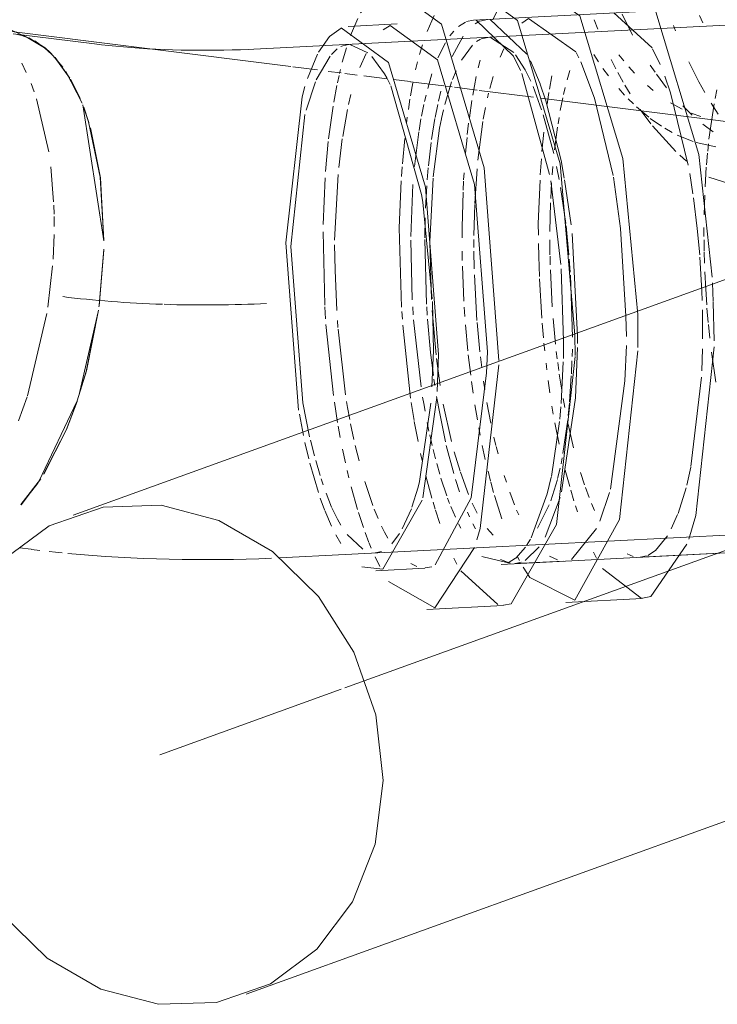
# Model space of a CAD drawing. Header units: millimetres. Extents: x -121 to 34184, y -147 to 33428.
# Tile 206 of 256: x 30945 to 31014, y 5485 to 5581. Entities that reach past the tile are written whole.
import ezdxf

# ---------------------------------------------------------------- set-up
doc = ezdxf.new("R2010")
doc.units = ezdxf.units.MM
doc.linetypes.add('ADSK_Осевая', pattern=[700, 500, -100, 0, -100])
doc.layers.add('P-PIPE-____-CNTR', color=3, linetype='ADSK_Осевая', lineweight=20)
doc.layers.add('P-PIPE-____-OTLN', color=3, linetype='Continuous', lineweight=20)

# ---------------------------------------------------------------- blocks, each defined once
blk = doc.blocks.new('ADSK_ППР_Отвод канализационный_Составной - Отвод раструбный-V34-_3D_ копия 1 копия 1')
at = {"layer": 'P-PIPE-____-OTLN', "color": 22}
for p, q in [((52159.258, 5582.839), (52130.463, 5581.373)), ((52086.891, 5579.575), (52081.495, 5582)), ((52165.616, 5581.41), (52108.889, 5578.523)), ((52122.976, 5580.992), (52118.177, 5580.748)), ((52093.258, 5579.029), (52085.277, 5580.033)), ((52117.462, 5580.583), (52116.328, 5579.757)), ((52125.49, 5563.5), (52125.365, 5564.256)), ((52126.92, 5544.916), (52127.036, 5548.555)), ((52131.764, 5546.73), (52131.835, 5548.799))]:
    blk.add_line(p, q, dxfattribs=at)
at = {"layer": 'P-PIPE-____-OTLN', "color": 9}
for p, q in [((52126.611, 5581.829), (52125.923, 5580.252)), ((52119.104, 5581.531), (52118.4, 5579.853)), ((52122.292, 5580.84), (52121.6, 5580.406)), ((52129.688, 5581.183), (52128.989, 5580.738)), ((52130.463, 5581.373), (52129.779, 5581.221)), ((52088.727, 5578.353), (52087.393, 5579.322)), ((52116.328, 5579.757), (52115.249, 5578.206)), ((52120.108, 5578.144), (52118.342, 5578.974)), ((52090.152, 5576.74), (52088.961, 5578.133)), ((52115.161, 5578.039), (52114.172, 5575.647)), ((52117.09, 5578.542), (52116.518, 5577.99)), ((52089.387, 5577.688), (52090.842, 5575.68)), ((52116.39, 5577.837), (52115.037, 5575.507)), ((52121.739, 5576.09), (52120.487, 5577.786)), ((52092.034, 5573.221), (52090.432, 5576.336)), ((52137.953, 5566.203), (52135.217, 5576.128)), ((52090.917, 5575.552), (52091.839, 5573.687)), ((52114.948, 5575.302), (52114.025, 5572.54)), ((52125.365, 5564.256), (52122.348, 5574.901)), ((52094.17, 5559.711), (52092.094, 5573.068)), ((52092.192, 5572.81), (52092.695, 5571.331)), ((52113.912, 5572.087), (52112.528, 5559.152)), ((52139.055, 5557.382), (52138.059, 5565.597)), ((52126.422, 5554.002), (52125.49, 5563.5)), ((52112.038, 5559.51), (52113.301, 5543.093)), ((52093.697, 5553.275), (52094.152, 5558.829)), ((52094.153, 5558.87), (52093.71, 5553.376)), ((52139.327, 5549.877), (52139.087, 5556.948)), ((52126.546, 5548.913), (52126.433, 5553.746)), ((52091.718, 5544.49), (52093.623, 5552.748)), ((52093.706, 5553.343), (52093.691, 5553.233)), ((52140.457, 5548.445), (52140.435, 5550.469)), ((52126.397, 5545.361), (52126.546, 5548.913)), ((52138.614, 5531.859), (52140.457, 5548.351)), ((52125.495, 5534.466), (52126.886, 5544.321)), ((52087.786, 5536.084), (52091.55, 5543.982)), ((52113.374, 5542.675), (52113.771, 5540.608)), ((52087.931, 5536.304), (52086.02, 5533.804)), ((52086.006, 5533.787), (52087.677, 5535.924)), ((52125.049, 5535.526), (52125.188, 5536.089)), ((52111.431, 5528.588), (52165.944, 5531.362)), ((52085.894, 5529.562), (52087.021, 5529.42)), ((52087.077, 5529.413), (52087.866, 5529.318)), ((52120.832, 5529.089), (52121.447, 5529.207)), ((52133.183, 5527.943), (52161.978, 5529.408)), ((52125.722, 5527.587), (52126.38, 5527.714)), ((52120.897, 5527.317), (52125.696, 5527.562)), ((52125.902, 5523.517), (52133.388, 5523.898))]:
    blk.add_line(p, q, dxfattribs=at)
at = {"layer": 'P-PIPE-____-OTLN', "color": 10}
for p, q in [((52117.493, 5580.596), (52117.462, 5580.583)), ((52128.535, 5580.296), (52128.148, 5579.814)), ((52125.457, 5578.931), (52125.174, 5577.987)), ((52127.712, 5579.144), (52126.981, 5577.667)), ((52117.993, 5578.65), (52117.59, 5577.248)), ((52119.922, 5578.098), (52119.298, 5576.725)), ((52086.108, 5577.139), (52086.553, 5576.237)), ((52124.983, 5577.266), (52124.793, 5576.476)), ((52117.269, 5575.941), (52117.107, 5575.196)), ((52117.405, 5576.517), (52117.314, 5576.136)), ((52126.397, 5576.09), (52125.979, 5574.667)), ((52087.02, 5575.144), (52087.323, 5574.338)), ((52124.522, 5575.201), (52124.289, 5573.925)), ((52117.053, 5574.939), (52116.752, 5573.328)), ((52118.438, 5574.079), (52118.196, 5573.074)), ((52125.812, 5574.012), (52125.666, 5573.387)), ((52154.392, 5574.538), (52154.212, 5573.663)), ((52087.559, 5573.643), (52088.767, 5568.44)), ((52124.234, 5573.595), (52124.079, 5572.586)), ((52125.596, 5573.072), (52125.37, 5571.95)), ((52154.115, 5573.143), (52153.605, 5569.678)), ((52116.685, 5572.931), (52116.241, 5569.711)), ((52118.092, 5572.594), (52117.626, 5569.958)), ((52123.975, 5571.842), (52123.9, 5571.262)), ((52125.319, 5571.678), (52125.128, 5570.549)), ((52125.106, 5570.409), (52124.679, 5566.983)), ((52116.214, 5569.462), (52115.944, 5566.505)), ((52117.589, 5569.703), (52117.254, 5566.888)), ((52123.727, 5569.756), (52123.5, 5567.245)), ((52153.553, 5569.218), (52153.481, 5568.52)), ((52153.461, 5568.307), (52153.361, 5567.153)), ((52088.968, 5566.954), (52089.24, 5563.526)), ((52123.478, 5566.95), (52123.413, 5566.019)), ((52153.344, 5566.935), (52153.222, 5564.995)), ((52115.902, 5565.899), (52115.712, 5561.305)), ((52117.191, 5566.207), (52116.837, 5559.755)), ((52123.386, 5565.584), (52123.188, 5560.965)), ((52124.531, 5565.224), (52124.324, 5560.136)), ((52153.185, 5564.173), (52153.128, 5562.242)), ((52089.253, 5563.194), (52089.277, 5562.329)), ((52089.281, 5562.086), (52089.286, 5561.099)), ((52115.702, 5560.584), (52115.863, 5553.378)), ((52123.188, 5560.965), (52123.419, 5553.204)), ((52153.114, 5561.016), (52153.115, 5560.12)), ((52089.277, 5560.33), (52089.178, 5557.909)), ((52124.32, 5559.753), (52124.463, 5553.899)), ((52153.117, 5559.804), (52153.132, 5558.709)), ((52116.839, 5559.325), (52116.879, 5556.849)), ((52153.134, 5558.61), (52153.164, 5557.514)), ((52089.132, 5557.241), (52088.682, 5553.186)), ((52116.88, 5556.824), (52117.047, 5552.847)), ((52153.196, 5556.655), (52153.281, 5554.953)), ((52153.281, 5554.953), (52153.385, 5553.41)), ((52115.871, 5553.226), (52115.945, 5552.034)), ((52123.445, 5552.766), (52123.494, 5552.003)), ((52124.502, 5553.231), (52124.554, 5552.44)), ((52153.409, 5553.101), (52153.532, 5551.672)), ((52088.585, 5552.553), (52086.665, 5544.475)), ((52117.108, 5551.887), (52117.159, 5551.179)), ((52124.59, 5551.944), (52125.324, 5545.354)), ((52115.983, 5551.494), (52116.716, 5544.513)), ((52117.169, 5551.044), (52117.9, 5544.57)), ((52123.534, 5551.428), (52124.298, 5544.249)), ((52153.549, 5551.487), (52153.688, 5550.145)), ((52139.322, 5549.18), (52139.327, 5549.877)), ((52139.305, 5548.161), (52139.322, 5549.14)), ((52153.85, 5548.771), (52154.274, 5545.834)), ((52139.089, 5543.745), (52139.296, 5547.809)), ((52086.634, 5544.379), (52085.793, 5542.023)), ((52116.81, 5543.856), (52117.124, 5541.866)), ((52124.361, 5543.822), (52124.643, 5542.062)), ((52125.188, 5536.089), (52126.288, 5543.756)), ((52138.953, 5542.192), (52139.063, 5543.407)), ((52117.188, 5541.493), (52117.387, 5540.388)), ((52118.394, 5541.75), (52118.723, 5540.202)), ((52124.66, 5541.963), (52125.029, 5539.995)), ((52125.93, 5541.858), (52126.102, 5541.019)), ((52138.121, 5536.583), (52138.932, 5541.982)), ((52126.177, 5540.667), (52126.417, 5539.608)), ((52113.922, 5539.903), (52114.293, 5538.314)), ((52114.463, 5540.139), (52114.859, 5538.585)), ((52117.611, 5539.239), (52117.891, 5537.916)), ((52118.863, 5539.597), (52119.231, 5538.12)), ((52126.509, 5539.221), (52126.74, 5538.308)), ((52125.277, 5538.822), (52125.432, 5538.135)), ((52114.406, 5537.867), (52115.238, 5535.002)), ((52114.985, 5538.127), (52115.42, 5536.66)), ((52126.861, 5537.852), (52127.157, 5536.806)), ((52115.518, 5536.351), (52115.717, 5535.751)), ((52118.065, 5537.146), (52118.234, 5536.439)), ((52125.794, 5536.64), (52126.394, 5534.432)), ((52127.281, 5536.393), (52127.857, 5534.659)), ((52118.453, 5535.566), (52119.085, 5533.317)), ((52119.813, 5536.069), (52120.603, 5533.718)), ((52124.434, 5533.545), (52125.049, 5535.526)), ((52115.426, 5534.443), (52115.85, 5533.285)), ((52116.003, 5534.941), (52116.544, 5533.574)), ((52127.933, 5534.448), (52128.132, 5533.922)), ((52116.576, 5533.502), (52117.115, 5532.371)), ((52123.473, 5531.417), (52124.382, 5533.406)), ((52126.506, 5534.052), (52126.722, 5533.346)), ((52128.243, 5533.639), (52128.703, 5532.56)), ((52115.866, 5533.244), (52116.53, 5531.69)), ((52119.175, 5533.028), (52119.659, 5531.562)), ((52120.734, 5533.371), (52121.106, 5532.451)), ((52126.749, 5533.259), (52127.18, 5531.948)), ((52117.115, 5532.371), (52117.435, 5531.807)), ((52129.01, 5531.913), (52129.232, 5531.48)), ((52116.946, 5530.855), (52117.449, 5529.976)), ((52118.062, 5530.888), (52119.618, 5529.451)), ((52119.838, 5531.06), (52120.211, 5530.084)), ((52122.444, 5529.95), (52123.209, 5530.97)), ((52120.233, 5530.029), (52120.433, 5529.542)), ((52134.63, 5528.557), (52135.587, 5529.627)), ((52135.691, 5529.78), (52136.067, 5530.406)), ((52120.815, 5528.677), (52121.283, 5527.722)), ((52124.312, 5528.041), (52124.926, 5527.736)), ((52128.55, 5528.544), (52128.839, 5527.971)), ((52129.219, 5527.299), (52132.854, 5523.993))]:
    blk.add_line(p, q, dxfattribs=at)
at = {"layer": 'P-PIPE-____-OTLN', "color": 22}
for points in [[(52132.971, 5547.97, 0), (52131.516, 5566.873, 0), (52127.32, 5580.964, 0), (52121.983, 5584.862, 0), (52119.376, 5582.067, 0)], [(52140.435, 5550.469, 0), (52139.003, 5567.254, 0), (52134.806, 5581.345, 0), (52129.47, 5585.243, 0)], [(52131.835, 5548.799, 0), (52130.572, 5565.216, 0), (52126.927, 5577.455, 0), (52122.292, 5580.84, 0)], [(52127.036, 5548.555, 0), (52125.773, 5564.972, 0), (52122.128, 5577.211, 0), (52117.493, 5580.596, 0)], [(52093.258, 5579.029, 0), (52093.929, 5578.949, 0), (52094.628, 5578.872, 0), (52095.352, 5578.8, 0), (52096.099, 5578.733, 0), (52096.867, 5578.671, 0), (52097.652, 5578.615, 0), (52098.452, 5578.565, 0), (52099.265, 5578.522, 0), (52100.089, 5578.485, 0), (52100.921, 5578.455, 0), (52101.758, 5578.432, 0), (52102.599, 5578.416, 0), (52103.442, 5578.406, 0), (52104.283, 5578.404, 0), (52105.12, 5578.41, 0), (52105.952, 5578.422, 0), (52106.776, 5578.441, 0), (52107.589, 5578.467, 0), (52108.39, 5578.499, 0), (52108.889, 5578.523, 0)], [(52122.276, 5575.056, 0), (52121.959, 5575.694, 0), (52121.739, 5576.09, 0)]]:
    blk.add_polyline3d(points, dxfattribs=at)
at = {"layer": 'P-PIPE-____-OTLN', "color": 9}
for points in [[(52135.097, 5576.41, 0), (52134.414, 5577.836, 0), (52130.727, 5581.37, 0)], [(52086.891, 5579.575, 0), (52086.126, 5579.857, 0), (52085.529, 5579.995, 0)], [(52086.799, 5579.613, 0), (52088.397, 5578.635, 0), (52089.054, 5578.04, 0)], [(52118.219, 5578.976, 0), (52117.627, 5578.858, 0), (52117.45, 5578.777, 0)], [(52113.919, 5574.844, 0), (52113.639, 5573.835, 0), (52112.038, 5559.51, 0)], [(52092.849, 5570.807, 0), (52093.83, 5565.884, 0), (52094.17, 5559.711, 0)], [(52112.528, 5559.152, 0), (52113.709, 5543.809, 0), (52114.383, 5540.478, 0)], [(52093.642, 5552.883, 0), (52092.426, 5546.891, 0), (52091.553, 5543.995, 0)], [(52130.816, 5530.352, 0), (52131.127, 5531.476, 0), (52132.965, 5547.527, 0)], [(52126.718, 5527.887, 0), (52130.234, 5534.475, 0), (52131.764, 5546.73, 0)], [(52091.511, 5543.874, 0), (52090.462, 5541.117, 0), (52088.245, 5536.796, 0)], [(52119.498, 5527.715, 0), (52121.581, 5527.469, 0), (52125.435, 5534.23, 0)], [(52133.419, 5523.927, 0), (52134.176, 5524.073, 0), (52138.614, 5531.857, 0)], [(52122.123, 5526.277, 0), (52126.689, 5523.692, 0), (52130.58, 5529.592, 0)], [(52088.794, 5529.213, 0), (52089.42, 5529.144, 0), (52090.081, 5529.078, 0)], [(52090.634, 5529.023, 0), (52091.856, 5528.913, 0), (52093.086, 5528.814, 0), (52094.323, 5528.726, 0), (52095.567, 5528.648, 0), (52096.816, 5528.582, 0), (52098.07, 5528.526, 0), (52099.328, 5528.48, 0), (52100.589, 5528.445, 0), (52101.851, 5528.421, 0), (52103.114, 5528.408, 0), (52104.376, 5528.405, 0), (52105.637, 5528.412, 0), (52106.895, 5528.431, 0), (52108.15, 5528.46, 0), (52109.4, 5528.499, 0), (52110.645, 5528.55, 0)]]:
    blk.add_polyline3d(points, dxfattribs=at)
at = {"layer": 'P-PIPE-____-OTLN', "color": 10}
for points in [[(52125.479, 5544.366, 0), (52125.587, 5543.719, 0), (52125.716, 5542.984, 0)], [(52117.999, 5543.945, 0), (52118.1, 5543.338, 0), (52118.314, 5542.162, 0)], [(52136.139, 5530.538, 0), (52137.721, 5534.856, 0), (52138.106, 5536.508, 0)], [(52121.445, 5531.698, 0), (52121.745, 5531.099, 0), (52122.073, 5530.518, 0)], [(52131.283, 5528.706, 0), (52133.867, 5528.095, 0), (52134.61, 5528.541, 0)]]:
    blk.add_polyline3d(points, dxfattribs=at)
at = {"layer": 'P-PIPE-____-OTLN', "color": 9}
for start_param, end_param in [(1.071922, 1.464601), (1.470159, 1.857279)]:
    blk.add_ellipse((52102.783, 5558.944), major_axis=(-26.314, 0.29), ratio=0.210242, start_param=start_param, end_param=end_param, dxfattribs=at)
blk = doc.blocks.new('ADSK_ППР_Тройник канализационный_Составной - Тройник канализационный-1734369-_3D_ копия 1 копия 1')
at = {"layer": 'P-PIPE-____-OTLN', "color": 10}
for p, q in [((52132.757, 5582.216), (52132.387, 5581.389)), ((52131.017, 5581.233), (52130.627, 5581.009)), ((52135.89, 5581.511), (52135.233, 5581.084)), ((52129.453, 5579.791), (52128.38, 5577.802)), ((52130.367, 5578.898), (52129.306, 5577.428)), ((52131.155, 5579.497), (52130.774, 5579.26)), ((52131.899, 5579.668), (52131.229, 5579.53)), ((52134.427, 5578.174), (52132.147, 5579.653)), ((52133.456, 5578.545), (52133.084, 5577.726)), ((52135.562, 5576.492), (52134.61, 5577.953)), ((52148.802, 5576.996), (52148.054, 5578.565)), ((52131.121, 5577.451), (52130.939, 5576.689)), ((52137.014, 5575.128), (52136.063, 5577.36)), ((52128.773, 5576.374), (52128.423, 5575.541)), ((52135.761, 5576.106), (52135.562, 5576.492)), ((52136.108, 5575.363), (52135.761, 5576.106)), ((52139.943, 5576.429), (52139.672, 5575.494)), ((52128.329, 5575.295), (52127.647, 5573.095)), ((52130.751, 5575.828), (52130.405, 5573.998)), ((52132.395, 5575.825), (52132.067, 5574.661)), ((52137.596, 5573.442), (52137.031, 5575.082)), ((52138.182, 5575.909), (52137.94, 5574.589)), ((52149.828, 5574.233), (52149.257, 5575.866)), ((52127.259, 5574.381), (52127.031, 5573.428)), ((52131.952, 5574.194), (52131.845, 5573.732)), ((52137.169, 5572.546), (52136.326, 5574.854)), ((52137.886, 5574.261), (52137.712, 5573.123)), ((52139.482, 5574.755), (52139.317, 5574.053)), ((52126.958, 5573.095), (52126.705, 5571.824)), ((52130.318, 5573.471), (52130.067, 5571.764)), ((52139.248, 5573.739), (52138.999, 5572.492)), ((52127.516, 5572.559), (52127.33, 5571.71)), ((52131.645, 5572.777), (52131.438, 5571.637)), ((52138.351, 5568.279), (52137.325, 5572.057)), ((52126.687, 5571.724), (52126.357, 5569.66)), ((52127.324, 5571.681), (52127.148, 5570.763)), ((52130, 5571.253), (52129.87, 5570.15)), ((52131.399, 5571.4), (52130.914, 5567.616)), ((52138.879, 5571.811), (52138.779, 5571.201)), ((52127.148, 5570.763), (52126.525, 5565.975)), ((52137.375, 5570.371), (52137.2, 5568.469)), ((52138.724, 5570.844), (52138.437, 5568.64)), ((52126.314, 5569.341), (52126.051, 5567.054)), ((52129.838, 5569.851), (52129.69, 5568.307)), ((52137.145, 5567.767), (52137.039, 5566.191)), ((52126.032, 5566.86), (52125.932, 5565.696)), ((52129.547, 5566.391), (52129.504, 5565.679)), ((52130.836, 5566.772), (52130.607, 5563.382)), ((52138.274, 5566.997), (52138.207, 5566.169)), ((52138.885, 5565.724), (52138.633, 5567.001)), ((52152.029, 5564.317), (52151.715, 5566.305)), ((52126.515, 5565.865), (52126.184, 5559.644)), ((52129.498, 5565.561), (52129.453, 5564.671)), ((52137.008, 5565.648), (52136.844, 5561.41)), ((52138.152, 5565.397), (52138.067, 5563.856)), ((52125.888, 5565.094), (52125.767, 5562.916)), ((52129.445, 5564.47), (52129.357, 5561.029)), ((52139.535, 5561.407), (52139.028, 5564.923)), ((52138.048, 5563.43), (52137.979, 5560.614)), ((52152.455, 5560.923), (52152.087, 5563.912)), ((52130.601, 5563.265), (52130.493, 5560.233)), ((52125.732, 5561.965), (52125.693, 5559.99)), ((52129.357, 5561.029), (52129.353, 5560.006)), ((52136.844, 5561.41), (52136.855, 5560.269)), ((52139.845, 5558.34), (52139.563, 5561.165)), ((52125.692, 5559.822), (52125.863, 5553.474)), ((52126.185, 5559.572), (52126.351, 5553.939)), ((52130.496, 5559.819), (52130.505, 5559.047)), ((52137.976, 5559.785), (52137.988, 5558.34)), ((52129.362, 5558.689), (52129.378, 5557.785)), ((52130.511, 5558.683), (52130.552, 5556.965)), ((52136.868, 5559.449), (52136.897, 5558.174)), ((52136.897, 5558.159), (52136.963, 5556.216)), ((52137.99, 5558.182), (52138.009, 5557.331)), ((52139.972, 5556.614), (52139.881, 5557.889)), ((52129.392, 5557.215), (52129.536, 5553.794)), ((52138.023, 5556.85), (52138.206, 5553.211)), ((52130.571, 5556.373), (52130.817, 5551.88)), ((52136.973, 5555.974), (52137.193, 5552.114)), ((52140.202, 5550.251), (52139.989, 5556.347)), ((52152.939, 5553.839), (52152.905, 5554.771)), ((52125.878, 5553.224), (52125.934, 5552.396)), ((52126.415, 5552.863), (52126.799, 5548.519)), ((52129.572, 5553.205), (52129.634, 5552.28)), ((52152.982, 5550.092), (52152.963, 5552.917)), ((52125.962, 5552.007), (52126.265, 5548.74)), ((52138.292, 5552.065), (52138.531, 5549.546)), ((52129.697, 5551.444), (52129.927, 5548.904)), ((52130.832, 5551.681), (52131.098, 5548.806)), ((52137.229, 5551.635), (52137.35, 5550.184)), ((52137.398, 5549.661), (52137.471, 5548.915)), ((52140.161, 5548.334), (52140.185, 5549.075)), ((52140.496, 5544.282), (52140.693, 5549.218)), ((52145.349, 5545.965), (52145.488, 5549.437)), ((52152.899, 5546.95), (52152.968, 5549.114)), ((52126.265, 5548.739), (52126.545, 5546.479)), ((52126.842, 5548.157), (52127.202, 5545.51)), ((52129.967, 5548.522), (52130.2, 5546.517)), ((52131.151, 5548.329), (52131.279, 5547.263)), ((52138.61, 5548.851), (52138.699, 5548.111)), ((52140.087, 5546.654), (52140.146, 5547.933)), ((52137.602, 5547.704), (52137.678, 5547.051)), ((52138.745, 5547.748), (52138.851, 5546.958)), ((52126.592, 5546.137), (52126.684, 5545.505)), ((52137.811, 5546.002), (52137.982, 5544.768)), ((52138.899, 5546.619), (52139.138, 5545.051)), ((52139.9, 5543.891), (52140.076, 5546.443)), ((52151.838, 5537.566), (52152.868, 5546.311)), ((52130.281, 5545.89), (52130.44, 5544.747)), ((52131.459, 5545.931), (52131.584, 5545.095)), ((52126.852, 5544.425), (52126.993, 5543.587)), ((52139.279, 5544.212), (52139.437, 5543.339)), ((52126.996, 5543.57), (52127.724, 5539.956)), ((52127.513, 5543.683), (52128.327, 5539.996)), ((52130.612, 5543.607), (52130.854, 5542.144)), ((52131.792, 5543.831), (52132.182, 5541.802)), ((52138.183, 5543.462), (52138.31, 5542.703)), ((52139.777, 5542.57), (52139.891, 5543.775)), ((52139.265, 5538.826), (52139.73, 5542.129)), ((52130.997, 5541.344), (52131.135, 5540.61)), ((52138.461, 5541.85), (52138.885, 5539.738)), ((52139.763, 5541.695), (52140.302, 5539.372)), ((52132.484, 5540.44), (52132.681, 5539.624)), ((52127.807, 5539.599), (52128.532, 5536.866)), ((52131.336, 5539.604), (52131.629, 5538.249)), ((52132.711, 5539.504), (52132.893, 5538.795)), ((52128.592, 5539), (52129.167, 5537.076)), ((52139.071, 5537.801), (52139.188, 5538.4)), ((52138.742, 5536.36), (52138.982, 5537.382)), ((52151.423, 5535.727), (52151.82, 5537.478)), ((52129.196, 5536.984), (52129.983, 5534.801)), ((52131.905, 5537.081), (52132.149, 5536.115)), ((52133.499, 5536.671), (52133.712, 5535.997)), ((52139.485, 5537.2), (52139.924, 5535.571)), ((52140.983, 5536.946), (52141.375, 5535.748)), ((52128.707, 5536.289), (52129.108, 5535.068)), ((52132.175, 5536.018), (52132.452, 5535.003)), ((52138.071, 5534.189), (52138.722, 5536.28)), ((52141.467, 5535.486), (52141.834, 5534.503)), ((52150.563, 5532.944), (52151.353, 5535.451)), ((52132.539, 5534.7), (52133.267, 5532.397)), ((52134.041, 5535.025), (52134.503, 5533.784)), ((52137.511, 5530.607), (52138.979, 5534.501)), ((52140.022, 5535.229), (52140.335, 5534.186)), ((52142.887, 5532.178), (52143.847, 5535)), ((52130.35, 5533.938), (52130.828, 5532.964)), ((52136.751, 5531.483), (52137.919, 5533.793)), ((52140.494, 5533.68), (52140.689, 5533.086)), ((52142.071, 5533.919), (52142.37, 5533.234)), ((52129.88, 5533.07), (52130.088, 5532.6)), ((52134.71, 5533.279), (52134.914, 5532.808)), ((52149.894, 5531.419), (52150.52, 5532.833)), ((52130.416, 5531.915), (52130.662, 5531.441)), ((52131.807, 5531.469), (52132.416, 5530.802)), ((52148.361, 5529.314), (52149.519, 5530.745)), ((52135.54, 5528.309), (52136.927, 5529.652)), ((52134.767, 5528.759), (52134.992, 5528.319)), ((52137.955, 5528.746), (52138.717, 5528.389)), ((52142.261, 5529.131), (52142.564, 5528.54)), ((52145.56, 5528.966), (52146.156, 5528.716)), ((52146.84, 5528.638), (52147.469, 5528.769)), ((52147.584, 5528.814), (52148.341, 5529.297)), ((52133.143, 5528.418), (52134.063, 5528.046)), ((52134.554, 5528.012), (52135.183, 5528.143)), ((52135.347, 5527.678), (52136.002, 5526.646)), ((52143.157, 5527.544), (52146.94, 5524.63))]:
    blk.add_line(p, q, dxfattribs=at)
at = {"layer": 'P-PIPE-____-OTLN', "color": 9}
for p, q in [((52148.013, 5578.64), (52144.25, 5582.071)), ((52131.835, 5581.443), (52131.091, 5581.266)), ((52135.727, 5578.015), (52132.103, 5581.439)), ((52140.831, 5577.662), (52140.564, 5578.189)), ((52142.352, 5573.709), (52141.013, 5577.272)), ((52151.568, 5567.132), (52149.828, 5574.233)), ((52139.078, 5567.578), (52137.596, 5573.442)), ((52140.059, 5561.288), (52139.429, 5565.68)), ((52144.912, 5560.925), (52144.226, 5565.936)), ((52152.694, 5558.329), (52152.455, 5560.923)), ((52152.905, 5554.771), (52152.712, 5558.085)), ((52154.026, 5553.757), (52153.949, 5555.595)), ((52154.113, 5549.89), (52154.03, 5553.665)), ((52145.49, 5550.308), (52145.454, 5552.318)), ((52146.633, 5549.24), (52146.602, 5552.48)), ((52140.697, 5549.64), (52140.699, 5550.371)), ((52143.93, 5535.319), (52145.349, 5545.965)), ((52139.131, 5535.075), (52140.496, 5544.282)), ((52140.097, 5528.433), (52142.569, 5531.476)), ((52146.84, 5528.638), (52166.415, 5529.634)), ((52134.554, 5528.012), (52139.353, 5528.257)), ((52139.559, 5524.212), (52147.046, 5524.593))]:
    blk.add_line(p, q, dxfattribs=at)
at = {"layer": 'P-PIPE-____-OTLN', "color": 22}
for p, q in [((52140.526, 5578.259), (52135.89, 5581.511)), ((52144.195, 5566.113), (52142.352, 5573.709)), ((52139.396, 5565.869), (52139.078, 5567.578)), ((52145.454, 5552.318), (52144.912, 5560.925)), ((52140.699, 5550.371), (52140.156, 5560.423))]:
    blk.add_line(p, q, dxfattribs=at)
for points in [[(52153.922, 5556.135, 0), (52152.621, 5568.181, 0), (52148.397, 5582.166, 0), (52143.059, 5585.91, 0)], [(52146.602, 5552.48, 0), (52145.134, 5567.8, 0), (52140.91, 5581.785, 0), (52135.572, 5585.529, 0), (52133.468, 5583.504, 0)]]:
    blk.add_polyline3d(points, dxfattribs=at)
at = {"layer": 'P-PIPE-____-OTLN', "color": 9}
for points in [[(52136.002, 5526.646, 0), (52140.416, 5524.415, 0), (52144.829, 5532.343, 0), (52146.631, 5548.915, 0)], [(52151.617, 5530.405, 0), (52152.315, 5532.724, 0), (52154.118, 5549.296, 0)], [(52147.077, 5524.626, 0), (52147.902, 5524.796, 0), (52151.436, 5529.911, 0)]]:
    blk.add_polyline3d(points, dxfattribs=at)
blk = doc.blocks.new('ADSK_ППР_Тройник канализационный_Составной - Тройник канализационный-1734372-_3D_ копия 1 копия 1')
at = {"layer": 'P-PIPE-____-OTLN', "color": 10}
for p, q in [((52146.089, 5579.883), (52145.071, 5581.961)), ((52152.986, 5581.101), (52152.668, 5581.828)), ((52142.676, 5580.487), (52142.313, 5581.402)), ((52150.33, 5580.327), (52150.132, 5580.852)), ((52142.741, 5577.289), (52142.281, 5577.996)), ((52145.228, 5577.368), (52144.749, 5577.964)), ((52144.469, 5576.585), (52144.003, 5577.511)), ((52148.31, 5576.244), (52147.823, 5576.957)), ((52152.603, 5575.309), (52151.617, 5577.277)), ((52143.745, 5575.884), (52143.195, 5576.632)), ((52145.174, 5575.282), (52144.656, 5576.228)), ((52146.294, 5576.164), (52145.732, 5576.778)), ((52149.447, 5574.727), (52148.449, 5576.047)), ((52145.86, 5574.119), (52145.346, 5574.982)), ((52153.183, 5574.265), (52152.611, 5575.294)), ((52145.322, 5574.009), (52144.739, 5574.658)), ((52148.12, 5574.459), (52147.56, 5574.936)), ((52146.183, 5573.136), (52145.67, 5573.643)), ((52150.956, 5572.638), (52149.831, 5573.246)), ((52154.513, 5572.13), (52153.811, 5573.215)), ((52147.686, 5571.838), (52146.492, 5572.847)), ((52147.896, 5571.178), (52146.861, 5572.585)), ((52151.969, 5572.024), (52151.024, 5572.939)), ((52152.813, 5571.921), (52151.852, 5572.249)), ((52148.926, 5570.963), (52147.836, 5571.723)), ((52154.03, 5570.406), (52153.012, 5571.141)), ((52150.337, 5568.475), (52148.053, 5570.979)), ((52149.974, 5570.351), (52149.269, 5570.751)), ((52152.044, 5569.455), (52150.492, 5570.089)), ((52154.264, 5568.917), (52152.349, 5569.355)), ((52151.401, 5567.53), (52150.742, 5568.1)), ((52159.99, 5563.879), (52153.6, 5565.963))]:
    blk.add_line(p, q, dxfattribs=at)

msp = doc.modelspace()

# ---------------------------------------------------------------- linework, layer by layer
at = {"layer": 'P-PIPE-____-CNTR', "color": 9}
for p, q in [((30976.997, 5515.812), (31066.196, 5548.042)), ((30976.997, 5515.812), (31065.347, 5547.735)), ((30958.831, 5509.249), (30976.634, 5515.681)), ((30958.831, 5509.249), (30976.634, 5515.681))]:
    msp.add_line(p, q, dxfattribs=at)
at = {"layer": 'P-PIPE-____-OTLN', "color": 9}
for p, q in [((30917.224, 5583.649), (30971.693, 5576.801)), ((30949.974, 5575.702), (30948.52, 5577.689)), ((30971.914, 5576.773), (30974.309, 5576.472)), ((30950.976, 5573.722), (30950.06, 5575.556)), ((30952.882, 5553.38), (30953.319, 5558.848)), ((30952.871, 5553.3), (30952.877, 5553.344)), ((30945.215, 5533.8), (30947.142, 5536.335))]:
    msp.add_line(p, q, dxfattribs=at)
at = {"layer": 'P-PIPE-____-OTLN', "color": 10}
for p, q in [((30975.359, 5576.34), (30976.634, 5576.18)), ((30976.993, 5576.135), (30978.23, 5575.979)), ((30978.885, 5575.897), (30981.15, 5575.612)), ((30981.795, 5575.531), (30983.418, 5575.327)), ((30983.443, 5575.324), (30986.721, 5574.912)), ((30986.857, 5574.895), (30987.536, 5574.809)), ((30987.764, 5574.781), (30989.989, 5574.501)), ((30990.206, 5574.474), (30995.541, 5573.803)), ((30996.255, 5573.713), (31019.255, 5570.822))]:
    msp.add_line(p, q, dxfattribs=at)
at = {"layer": 'P-PIPE-____-OTLN', "color": 22}
for p, q in [((31061.245, 5572.835), (30950.336, 5532.761)), ((30967.327, 5485.736), (31078.236, 5525.811))]:
    msp.add_line(p, q, dxfattribs=at)
at = {"layer": 'P-PIPE-____-OTLN', "color": 9}
for points in [[(30948.196, 5578.028, 0), (30947.521, 5578.634, 0), (30945.871, 5579.617, 0)], [(30953.338, 5559.777, 0), (30952.985, 5565.941, 0), (30951.838, 5571.373, 0), (30951.363, 5572.762, 0)], [(30950.731, 5543.994, 0), (30951.619, 5546.952, 0), (30952.814, 5552.881, 0)], [(30947.441, 5536.808, 0), (30949.664, 5541.166, 0), (30950.71, 5543.932, 0)]]:
    msp.add_polyline3d(points, dxfattribs=at)
at = {"layer": 'P-PIPE-____-OTLN', "color": 22}
for points in [[(30958.952, 5533.741, 0), (30953.273, 5533.556, 0), (30947.973, 5531.715, 0), (30943.413, 5528.343, 0), (30939.904, 5523.67, 0), (30937.685, 5518.014, 0), (30936.906, 5511.76, 0)], [(30980.757, 5506.737, 0), (30980.041, 5513.161, 0), (30977.879, 5519.319, 0), (30974.42, 5524.791, 0), (30969.898, 5529.203, 0), (30964.622, 5532.256, 0), (30958.952, 5533.741, 0)], [(30936.906, 5511.76, 0), (30937.622, 5505.336, 0), (30939.784, 5499.178, 0), (30943.243, 5493.706, 0), (30947.765, 5489.294, 0), (30953.041, 5486.241, 0), (30958.711, 5484.757, 0)], [(30958.711, 5484.757, 0), (30964.39, 5484.941, 0), (30969.69, 5486.782, 0), (30974.25, 5490.154, 0), (30977.759, 5494.827, 0), (30979.978, 5500.483, 0), (30980.757, 5506.737, 0)]]:
    msp.add_polyline3d(points, dxfattribs=at)

# ---------------------------------------------------------------- block references
for name in ['ADSK_ППР_Тройник канализационный_Составной - Тройник канализационный-1734372-_3D_ копия 1 копия 1', 'ADSK_ППР_Тройник канализационный_Составной - Тройник канализационный-1734369-_3D_ копия 1 копия 1']:
    msp.add_blockref(name, (-21140.833, 0), dxfattribs=at)
at = {"layer": 'P-PIPE-____-OTLN', "color": 9}
msp.add_blockref('ADSK_ППР_Отвод канализационный_Составной - Отвод раструбный-V34-_3D_ копия 1 копия 1', (-21140.833, 0), dxfattribs=at)

doc.saveas('drawing.dxf')
